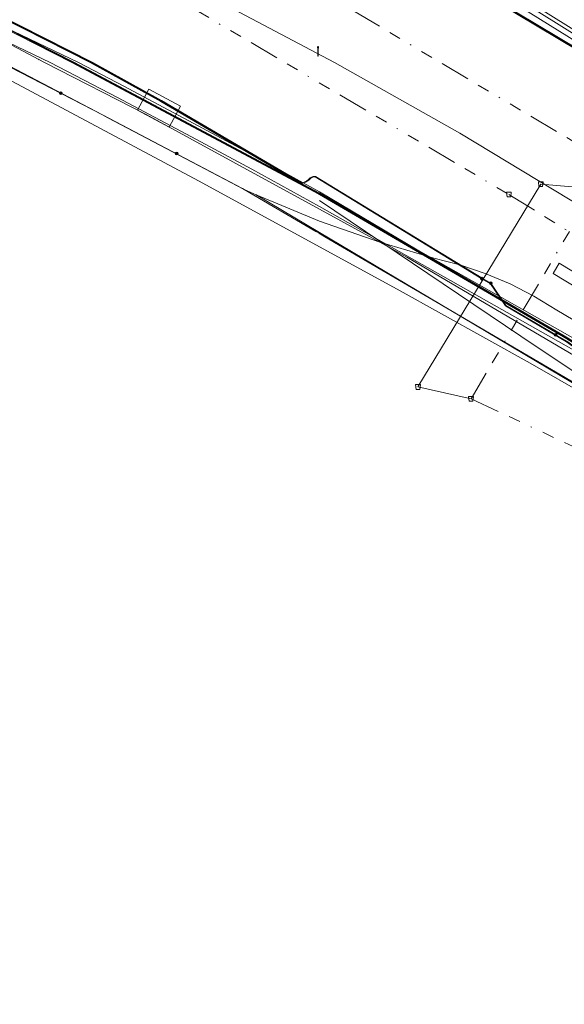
# Model space of a CAD drawing. Header units: metres. Extents: x 151922 to 154458, y 463415 to 464223.
# Tile 120 of 164: x 153975 to 154020, y 463671 to 463754. Entities that reach past the tile are written whole.
import ezdxf
from ezdxf.lldxf.tags import DXFTag

# ---------------------------------------------------------------- set-up
doc = ezdxf.new("R2010")
doc.units = ezdxf.units.M
doc.linetypes.add('RI-OVERIG-SO', pattern=[17, 5, -2, 2, -2, 0, -2, 2, -2])
doc.layers.get('0').update_dxf_attribs({"lineweight": 9})
for name, color, linetype, lineweight in [('B-PV-KL-DATA-G', 90, 'KL-DATA-SO', 9), ('B-PV-KL-DATA_HULPSTUK-S', 90, 'Continuous', 9), ('B-PV-KL-DATA_KABELBED-G', 90, 'Continuous', 9), ('B-PV-KL-ET_HS-G', 10, 'KL-HS-SO', 9), ('B-PV-KL-ET_HS_MANTELBUIS-G', 10, 'Continuous', 9), ('B-PV-KL-ET_LS-G', 190, 'KL-LS-SO', 9), ('B-PV-KL-ET_LS-S', 190, 'Continuous', 9), ('B-PV-KL-ET_LS_KABELBED-G', 190, 'Continuous', 9), ('B-PV-KL-ET_LS_MANTELBUIS-G', 190, 'Continuous', 9), ('B-PV-KL-ET_MS-G', 130, 'KL-MS-SO', 9), ('B-PV-KL-ET_MS_HULPSTUK-S', 130, 'Continuous', 9), ('B-PV-KL-ET_MS_MANTELBUIS-G', 130, 'Continuous', 9), ('B-PV-KL-GAS_HD-G', 30, 'KL-GAS_HD-SO', 9), ('B-PV-KL-GAS_LD-G', 50, 'KL-GAS_LD-SO', 9), ('B-PV-KL-WATER-G', 170, 'KL-WATER-SO', 9), ('B-PV-RI-DRUK-G', 210, 'RI-PERS-SO', 9), ('B-PV-RI-PERSLEIDING_HULPSTUK-S', 210, 'Continuous', 9), ('B-PV-RI-VRIJVERVAL-G', 210, 'RI-OVERIG-SO', 9), ('B-PV-RI-VRIJVERVAL_HULPSTUK-S', 210, 'Continuous', 9)]:
    doc.layers.add(name, color=color, linetype=linetype, lineweight=lineweight)
doc.styles.add('NLCS-ISO', font='txt')
doc.styles.get("Standard").update_dxf_attribs({"font": 'arial.ttf'})
tags = doc.linetypes.add('KL-DATA-SO', pattern='A,4,-1,[101,NLCS.SHX,S=0.5,R=0,X=0,Y=0],-1,4,-1,["D",Standard,S=1,R=0,X=-0.25,Y=-0.5],-1.5', length=12.5).pattern_tags.tags
tags[18] = DXFTag(74, 10)
tags = doc.linetypes.add('KL-GAS_HD-SO', pattern='A,4,-1,[69,NLCS.SHX,S=0.5,R=0,X=0,Y=0],-1,4,-1,["H",Standard,S=1,R=0,X=0,Y=-0.5],-2', length=13).pattern_tags.tags
tags[18] = DXFTag(74, 10)
tags = doc.linetypes.add('KL-GAS_LD-SO', pattern='A,4,-1,[69,NLCS.SHX,S=0.5,R=0,X=0,Y=0],-1,4,-1,["L",Standard,S=1,R=0,X=0.25,Y=-0.5],-2', length=13).pattern_tags.tags
tags[18] = DXFTag(74, 10)
tags = doc.linetypes.add('KL-HS-SO', pattern='A,4,-1,[103,NLCS.SHX,S=0.75,R=0,X=0,Y=0],-1,4,-1,["H",Standard,S=1,R=0,X=0,Y=-0.5],-2', length=13).pattern_tags.tags
tags[18] = DXFTag(74, 10)
tags = doc.linetypes.add('KL-LS-SO', pattern='A,4,-1,[103,NLCS.SHX,S=0.75,R=0,X=0,Y=0],-1,4,-1,["L",Standard,S=1,R=0,X=0,Y=-0.5],-2', length=13).pattern_tags.tags
tags[18] = DXFTag(74, 10)
tags = doc.linetypes.add('KL-MS-SO', pattern='A,4,-1,[103,NLCS.SHX,S=0.75,R=0,X=0,Y=0],-1,4,-1,["M",Standard,S=1,R=0,X=0,Y=-0.5],-2', length=13).pattern_tags.tags
tags[18] = DXFTag(74, 10)
doc.linetypes.add('KL-WATER-SO', pattern='A,7,-0.5,[168,NLCS.SHX,S=0.75,R=0,X=0.75,Y=0],-2', length=9.5)
tags = doc.linetypes.add('RI-PERS-SO', pattern='A,7,-2,["P",Standard,S=1.8,R=0,X=-0.5,Y=-0.9],-2,7,-2,[102,NLCS.SHX,S=1,R=180,X=0,Y=0],-2', length=22).pattern_tags.tags
tags[6] = DXFTag(74, 10)

# ---------------------------------------------------------------- blocks, each defined once
blk = doc.blocks.new('SKL-WTB_HULP_MOF-SO')
at = {"linetype": 'ByBlock', "lineweight": 18}
h = blk.add_hatch(color=0, dxfattribs=at)
h.dxf.hatch_style = 1
h.paths.add_polyline_path([(-0.5625, 0, 1), (0.5625, 0, 1)])
at = {"color": 0, "linetype": 'ByBlock', "lineweight": 18}
blk.add_circle((0, 0), 0.5625, dxfattribs=at)
at = {"color": 0, "linetype": 'ByBlock', "lineweight": 18, "style": 'NLCS-ISO', "flags": 1}
for tag, p in [('TYPE', (1.5, 0)), ('OMSCHRIJVING', (1.5, -3)), ('LABEL', (1.5, -1.5))]:
    blk.add_attdef(tag, p, '', height=1, dxfattribs=at)
blk = doc.blocks.new('SKL-WTB_HULP_OVERIG-SO')
at = {"color": 0, "linetype": 'ByBlock', "lineweight": 18}
for points in [[(-0.14, 0.14), (0.14, -0.14)], [(0.14, 0.14), (-0.14, -0.14)]]:
    blk.add_lwpolyline(points, dxfattribs=at)
at = {"color": 0, "linetype": 'ByBlock', "lineweight": 18, "style": 'NLCS-ISO', "flags": 1}
for tag, p in [('TYPE', (1.5, 0)), ('OMSCHRIJVING', (1.5, -3)), ('LABEL', (1.5, -1.5))]:
    blk.add_attdef(tag, p, '', height=1, dxfattribs=at)
blk = doc.blocks.new('SRI-HULP_AFVOER_OPVANG-SO')
at = {"color": 0, "linetype": 'ByBlock', "lineweight": 18}
blk.add_lwpolyline([(-0.75, -1), (-1, 1), (1, 1), (0.75, -1)], close=True, dxfattribs=at)
at = {"color": 0, "linetype": 'ByBlock', "lineweight": 18, "style": 'NLCS-ISO', "flags": 1}
for tag, p in [('TYPE', (1.5, 0)), ('OMSCHRIJVING', (1.5, -3)), ('LABEL', (1.5, -1.5))]:
    blk.add_attdef(tag, p, '', height=1, dxfattribs=at)
blk = doc.blocks.new('SKL-ET_LS_MAST-SO')
for p, q in [((-0.05, 2.07), (0.05, 2.07)), ((-0.05, -2), (0.05, -2))]:
    blk.add_line(p, q)
for points in [[(-0.18, 1.76), (-0.22, 1.76), (-0.22, 1.84), (-0.18, 1.84), (-0.18, 1.79)], [(-0.18, 1.49), (-0.22, 1.49), (-0.22, 1.57), (-0.18, 1.57), (-0.18, 1.52)], [(-0.18, 1.79), (-0.05, 1.79)], [(-0.18, 1.76), (-0.05, 1.76)], [(-0.18, 1.52), (-0.05, 1.52)], [(-0.18, 1.49), (-0.05, 1.49)], [(-0.05, -2), (-0.05, 2.07)], [(0.05, -2), (0.05, 2.07)], [(0.18, 1.92), (0.05, 1.92)], [(0.18, 1.89), (0.05, 1.89)], [(0.18, 1.66), (0.05, 1.66)], [(0.18, 1.63), (0.05, 1.63)], [(0.18, 1.39), (0.05, 1.39)], [(0.18, 1.36), (0.05, 1.36)], [(0.18, 1.89), (0.22, 1.89), (0.22, 1.97), (0.18, 1.97), (0.18, 1.92)], [(0.18, 1.63), (0.22, 1.63), (0.22, 1.71), (0.18, 1.71), (0.18, 1.66)], [(0.18, 1.36), (0.22, 1.36), (0.22, 1.44), (0.18, 1.44), (0.18, 1.39)]]:
    blk.add_lwpolyline(points)

msp = doc.modelspace()

# ---------------------------------------------------------------- linework, layer by layer
at = {"layer": 'B-PV-KL-DATA-G', "ltscale": 0.5, "flags": 128}
for points in [[(154391.54, 463451.902), (154381.453, 463460.094), (154380.065, 463461.088), (154375.396, 463458.573), (154352.941, 463477.496), (154351.536, 463477.653), (154349.562, 463478.04), (154344.874, 463482.168), (154340.987, 463485), (154329.318, 463494.698), (154325.382, 463499.504), (154309.602, 463510.564), (154296.461, 463520.96), (154277.603, 463535.657), (154262.685, 463546.849), (154259.396, 463549.586), (154250.779, 463556.16), (154243.312, 463562.124), (154214.197, 463583.819), (154210.974, 463592.57), (154209.949, 463595.744), (154210.154, 463597.102), (154209.573, 463599.566), (154202.836, 463604.689), (154174.505, 463625.47), (154168.022, 463630.24), (154143.949, 463647.172), (154125.193, 463660.928), (154112.214, 463669.584), (154104.25, 463674.905), (154082.39, 463689.365), (154064.729, 463701.37), (154060.747, 463704.403), (154048.041, 463706.901), (154046.112, 463708.27), (154037.621, 463713.181), (154027.093, 463719.451), (154017.577, 463724.891), (154006.473, 463731.059), (153989.885, 463740.109), (153970.638, 463750.367), (153956.403, 463757.521), (153944.023, 463763.495), (153931.081, 463769.306), (153908.546, 463779.641), (153901.817, 463782.784), (153888.707, 463789.032), (153878.494, 463793.928), (153873.389, 463795.991), (153868.707, 463797.774), (153864.105, 463797.03), (153863.414, 463795.863), (153858.062, 463785.76), (153854.378, 463779.068), (153853.365, 463778.986), (153849.975, 463778.768), (153834.979, 463787.579), (153837.111, 463792.543), (153879.09, 463902.029), (153877.61, 463904.976), (153877.114, 463905.774)], [(154000, 463738.468), (154018.078, 463726.293), (154022.302, 463723.48), (154043.991, 463710.408), (154045.044, 463709.701), (154045.855, 463709.069), (154047.085, 463708.015), (154048.134, 463707.091), (154049.249, 463706.167), (154050.655, 463705.181), (154051.989, 463704.594), (154053.098, 463704.328), (154053.894, 463704.208), (154056.637, 463703.92), (154057.973, 463703.685), (154058.828, 463703.432), (154060.041, 463702.825), (154078.171, 463690.819), (154086.6, 463685.835), (154108.701, 463670.885), (154128.866, 463658.39), (154144.171, 463647.848), (154147.28, 463645.167), (154167.338, 463630.692), (154243.914, 463575.249), (154258.828, 463564.248)]]:
    msp.add_lwpolyline(points, dxfattribs=at)
at = {"layer": 'B-PV-KL-DATA_KABELBED-G', "ltscale": 0.5, "flags": 128}
for points in [[(153871.226, 463799.243), (153900.931, 463785.258), (153911.376, 463780.341), (153924.494, 463774.308), (153932.302, 463770.718), (153949.895, 463762.416), (153963.747, 463755.173), (153973.566, 463750), (153981.873, 463745.623), (153982.329, 463745.383), (153993.687, 463739.4), (153993.707, 463739.391), (153994.711, 463738.934)], [(153871.226, 463799.243), (153874.25, 463798.593), (153888.847, 463791.819), (153911.066, 463781.508), (153934.416, 463770.951), (153944.19, 463766.393), (153954.457, 463761.603), (153972.082, 463752.6), (153976.55, 463750.245)], [(154070.216, 463722.044), (154065.038, 463725.296), (154051.402, 463733.86), (154025.584, 463750), (154007.088, 463761.563), (154007.073, 463761.573), (154000, 463765.888), (153997.853, 463767.198), (153995.921, 463768.377), (153995.909, 463768.384)], [(153999.992, 463735.706), (153999.675, 463735.892), (153993.707, 463739.391), (153993.565, 463739.474), (153981.873, 463745.623), (153973.355, 463750.005)], [(154040.607, 463712.073), (154040.338, 463712.419), (154039.558, 463713.422), (154037.598, 463715.91), (154007.284, 463733.756), (154005.025, 463734.992), (154000, 463737.74), (153985.529, 463745.655), (153977.029, 463750), (153976.55, 463750.245)], [(153994.711, 463738.934), (153994.714, 463738.933), (154000, 463736.747), (154005.025, 463734.992), (154009.535, 463733.67), (154011.705, 463733.105), (154013.828, 463732.384), (154015.892, 463731.509), (154017.887, 463730.485), (154019.802, 463729.318), (154035.365, 463720.116)], [(154040.607, 463712.073), (154038.326, 463713.024), (154010.955, 463729.284), (154000, 463735.792), (153994.714, 463738.933), (153994.712, 463738.934)], [(153999.992, 463735.706), (154000.426, 463735.453), (154010.955, 463729.284), (154026.625, 463720.103), (154038.224, 463713.307), (154040.338, 463712.419), (154041.441, 463711.956), (154043.358, 463711.151), (154043.853, 463710.95), (154046.652, 463709.813)]]:
    msp.add_lwpolyline(points, dxfattribs=at)
at = {"layer": 'B-PV-KL-ET_HS-G', "ltscale": 0.5, "flags": 128}
for points in [[(154217.325, 463594.831), (154199.464, 463607.851), (154174.772, 463625.744), (154138.46, 463650.947), (154122.54, 463662.087), (154086.172, 463686.18), (154063.405, 463701.058), (154020.381, 463727.137), (154000, 463739.029), (153979.421, 463750), (153959.461, 463760.149), (153937.282, 463770.929), (153921.038, 463778.193), (153909.918, 463783.29), (153863.492, 463805.295), (153845.507, 463815.329), (153833.914, 463821.923), (153804.856, 463836.765), (153777.857, 463851.011), (153726.497, 463876.685), (153698.876, 463888.515), (153630.013, 463912.221), (153545.355, 463937.298), (153500, 463949.418), (153477.115, 463955.58), (153472.948, 463954.084), (153397.664, 463972.899), (153389.981, 463974.891), (153297.059, 464000), (153230.927, 464016.101), (153191.767, 464024.924), (153127.848, 464037.602), (153078.676, 464043.845), (153033.425, 464046.759), (153000, 464048.182), (152986.263, 464048.318), (152908.209, 464046.578), (152854.809, 464040.024), (152781.287, 464027.888), (152749.862, 464020.685), (152720.796, 464013.331), (152657.499, 463993.718), (152622.75, 463979.671), (152593.461, 463966.988), (152549.878, 463945.752), (152535.25, 463937.536), (152520.495, 463929.673), (152449.971, 463971.21), (152420.496, 463991.538), (152405.025, 464000), (152387.805, 464009.876), (152344.535, 464035.351), (152314.733, 464052.864)], [(154217.296, 463594.791), (154199.435, 463607.811), (154174.743, 463625.703), (154138.431, 463650.906), (154122.512, 463662.046), (154086.145, 463686.138), (154063.378, 463701.016), (154020.355, 463727.094), (154000, 463738.971), (153979.315, 463750), (153959.439, 463760.104), (153937.261, 463770.884), (153921.017, 463778.147), (153909.897, 463783.245), (153863.469, 463805.251), (153845.482, 463815.285), (153833.89, 463821.879), (153804.833, 463836.721), (153777.834, 463850.967), (153726.476, 463876.64), (153698.858, 463888.468), (153629.998, 463912.173), (153545.341, 463937.25), (153500, 463949.366), (153477.117, 463955.528), (153472.951, 463954.032), (153397.652, 463972.851), (153389.968, 463974.843), (153296.867, 464000)], [(154217.354, 463594.871), (154199.493, 463607.891), (154174.801, 463625.785), (154138.489, 463650.988), (154122.568, 463662.128), (154086.199, 463686.222), (154063.432, 463701.1), (154020.407, 463727.18), (154000, 463739.087), (153979.528, 463750), (153959.483, 463760.194), (153937.303, 463770.974), (153921.059, 463778.239), (153909.939, 463783.335), (153863.515, 463805.339), (153845.532, 463815.373), (153833.938, 463821.967), (153804.879, 463836.809), (153777.88, 463851.055), (153726.518, 463876.73), (153698.894, 463888.562), (153630.028, 463912.269), (153545.369, 463937.346), (153500, 463949.469), (153477.113, 463955.632), (153472.945, 463954.136), (153397.676, 463972.947), (153389.994, 463974.939), (153297.251, 464000)], [(154091.899, 463706.648), (154082.953, 463712.32), (154069.329, 463721.166), (154050.716, 463732.817), (154043.054, 463737.774), (154031.882, 463744.966), (154006.268, 463760.249), (154000, 463764.04), (153961.755, 463785.934), (153916.983, 463811.242), (153862.878, 463843.113), (153826.961, 463860.893), (153760.604, 463890.243), (153740.935, 463898.288), (153705.939, 463911.794), (153681.28, 463920.86), (153671.137, 463925.078), (153660.195, 463928.519), (153643.017, 463933.701)], [(154092.685, 463706.02), (154082.899, 463712.236), (154069.275, 463721.082), (154050.662, 463732.733), (154043, 463737.69), (154031.83, 463744.88), (154006.216, 463760.163), (154000, 463763.923), (153961.705, 463785.848), (153916.933, 463811.156), (153862.83, 463843.025), (153826.919, 463860.803), (153760.564, 463890.151), (153740.899, 463898.196), (153705.903, 463911.7), (153681.244, 463920.766), (153671.103, 463924.984), (153660.165, 463928.423), (153643.944, 463933.316)], [(154094.797, 463704.682), (154092.3, 463706.335), (154082.926, 463712.278), (154069.302, 463721.124), (154050.689, 463732.775), (154043.027, 463737.732), (154031.856, 463744.923), (154006.242, 463760.206), (154000, 463763.982), (153961.73, 463785.891), (153916.958, 463811.199), (153862.854, 463843.069), (153826.94, 463860.848), (153760.584, 463890.197), (153740.917, 463898.242), (153705.921, 463911.747), (153681.262, 463920.813), (153671.12, 463925.031), (153660.18, 463928.471), (153645.969, 463932.758)]]:
    msp.add_lwpolyline(points, dxfattribs=at)
at = {"layer": 'B-PV-KL-ET_HS_MANTELBUIS-G', "ltscale": 0.5, "flags": 128}
msp.add_lwpolyline([(153984.795, 463746.001), (153987.443, 463744.59), (153988.383, 463746.356), (153985.735, 463747.767), (153984.795, 463746.001)], dxfattribs=at)
at = {"layer": 'B-PV-KL-ET_LS-G', "ltscale": 0.5, "flags": 128}
msp.add_lwpolyline([(154031.715, 463733.081), (154026.124, 463735.395), (154011.715, 463744.08), (154001.233, 463750), (153988.862, 463756.561), (153974.088, 463764.19), (153972.608, 463764.941), (153972.572, 463764.989), (153972.631, 463764.986), (153974.114, 463764.233), (153972.298, 463765.758), (153966.025, 463768.219), (153946.67, 463777.691), (153945.69, 463778.149), (153929.263, 463787.193), (153927.842, 463788.174), (153919.67, 463791.946), (153919.242, 463791.008), (153919.191, 463790.954), (153919.197, 463791.029), (153919.625, 463791.967), (153912.72, 463795.154), (153891.876, 463804.607)], dxfattribs=at)
at = {"layer": 'B-PV-KL-ET_LS_KABELBED-G', "ltscale": 0.5, "flags": 128}
msp.add_lwpolyline([(154037.123, 463722.895), (154036.606, 463722.039), (154019.485, 463732.377), (154020.002, 463733.233), (154037.123, 463722.895)], dxfattribs=at)
at = {"layer": 'B-PV-KL-ET_LS_MANTELBUIS-G', "ltscale": 0.5, "flags": 128}
msp.add_lwpolyline([(153984.795, 463746.001), (153987.443, 463744.59), (153988.383, 463746.356), (153985.735, 463747.767), (153984.795, 463746.001)], dxfattribs=at)
at = {"layer": 'B-PV-KL-ET_MS-G', "ltscale": 0.5, "flags": 128}
for points in [[(154014.293, 463731.569), (154013.559, 463731.992), (153999.644, 463740.487), (153999.454, 463740.481), (153999.363, 463740.454), (153999.202, 463740.354), (153999.034, 463740.186), (153998.918, 463740.102), (153998.657, 463739.985), (153998.517, 463739.954), (153986.792, 463746.824), (153981.078, 463750), (153958.651, 463761.366), (153919.49, 463778.822), (153919.44, 463778.899), (153915.288, 463780.75), (153912.929, 463782.229), (153912.752, 463782.281), (153874.483, 463800.752), (153854.512, 463810.658), (153835.666, 463820.997), (153835.261, 463821.408), (153834.947, 463821.893), (153834.738, 463822.431), (153834.641, 463823), (153834.66, 463823.577), (153856.62, 463863.493), (153869.691, 463883.022), (153883.168, 463904.379)], [(153845.696, 463815.38), (153854.466, 463810.57), (153874.439, 463800.662), (153912.704, 463782.193), (153915.228, 463780.612), (153958.61, 463761.275), (153980.854, 463750), (153986.742, 463746.738), (154000, 463738.969), (154027.046, 463723.66)], [(153915.248, 463780.658), (153958.631, 463761.32), (153980.966, 463750), (153986.767, 463746.781), (153998.507, 463739.902), (153998.668, 463739.936), (153998.821, 463739.993), (153998.964, 463740.072), (153999.093, 463740.171), (153999.276, 463740.349), (153999.356, 463740.396), (153999.534, 463740.442), (153999.626, 463740.439), (154013.534, 463731.948)], [(154212.595, 463597.285), (154167.309, 463630.652), (154147.249, 463645.128), (154144.14, 463647.808), (154128.838, 463658.349), (154108.674, 463670.843), (154086.573, 463685.793), (154078.144, 463690.777), (154059.98, 463702.805), (154038.6, 463713.667), (154020.598, 463726.685), (154015.505, 463729.67), (154014.258, 463731.531), (154013.534, 463731.948)], [(154019.704, 463727.267), (154015.54, 463729.707), (154014.293, 463731.569)], [(154214.306, 463596.301), (154212.623, 463597.327), (154167.338, 463630.692), (154147.28, 463645.167), (154144.171, 463647.848), (154128.866, 463658.39), (154108.701, 463670.885), (154086.6, 463685.835), (154078.171, 463690.819), (154060.003, 463702.85), (154038.623, 463713.712), (154020.625, 463726.727), (154019.704, 463727.267)]]:
    msp.add_lwpolyline(points, dxfattribs=at)
at = {"layer": 'B-PV-KL-ET_MS_MANTELBUIS-G', "ltscale": 0.5, "flags": 128}
msp.add_lwpolyline([(153984.795, 463746.001), (153987.443, 463744.59), (153988.383, 463746.356), (153985.735, 463747.767), (153984.795, 463746.001)], dxfattribs=at)
at = {"layer": 'B-PV-KL-GAS_HD-G', "ltscale": 0.5, "flags": 128}
msp.add_lwpolyline([(153870.515, 463802.509), (153877.2, 463799.231), (153979.873, 463750), (153983.65, 463748.019), (153989.449, 463744.936), (153994.541, 463742.19), (154000, 463739.202), (154035.121, 463718.336), (154047.218, 463711.186), (154051.467, 463711.043), (154076.343, 463695.081)], dxfattribs=at)
at = {"layer": 'B-PV-KL-GAS_LD-G', "ltscale": 0.5, "flags": 128}
for points in [[(153870.712, 463801.299), (153876.76, 463798.333), (153977.512, 463750), (153983.129, 463747.065), (153988.873, 463744.017), (153994.328, 463741.078), (154000, 463737.977), (154047.813, 463710.966), (154049.8, 463711.445), (154050.006, 463711.307)], [(154001.238, 463764.568), (154006.915, 463761.318), (154047.266, 463736.132)]]:
    msp.add_lwpolyline(points, dxfattribs=at)
at = {"layer": 'B-PV-KL-WATER-G', "ltscale": 0.5, "flags": 128}
msp.add_lwpolyline([(154069.746, 463721.769), (154065.504, 463724.358), (154017.402, 463754.211)], dxfattribs=at)
at = {"layer": 'B-PV-RI-DRUK-G', "ltscale": 0.5, "flags": 128}
for points in [[(154018.46, 463739.84), (154008.21, 463722.91)], [(154030.7, 463738.8), (154018.46, 463739.84)], [(154008.21, 463722.91), (154012.64, 463721.92)]]:
    msp.add_lwpolyline(points, dxfattribs=at)
at = {"layer": 'B-PV-RI-VRIJVERVAL-G', "ltscale": 0.5, "flags": 128}
for points in [[(153972.06, 463764.75), (154015.8, 463738.97)], [(154002.84, 463754.29), (154024.2, 463741.6)], [(154012.64, 463721.92), (154024.2, 463741.6)], [(154015.8, 463738.97), (154061.86, 463710.6)], [(154012.64, 463721.92), (154052.1, 463703.5)]]:
    msp.add_lwpolyline(points, dxfattribs=at)

# ---------------------------------------------------------------- block references
at = {"layer": 'B-PV-KL-DATA_HULPSTUK-S', "xscale": 0.2, "yscale": 0.2, "zscale": 0.2}
for name, p in [('SKL-WTB_HULP_OVERIG-SO', (153976.55, 463750.245)), ('SKL-WTB_HULP_OVERIG-SO', (153976.55, 463750.245)), ('SKL-WTB_HULP_MOF-SO', (153978.396, 463747.422)), ('SKL-WTB_HULP_MOF-SO', (153988.066, 463742.386)), ('SKL-WTB_HULP_OVERIG-SO', (153994.711, 463738.934)), ('SKL-WTB_HULP_OVERIG-SO', (153994.711, 463738.934)), ('SKL-WTB_HULP_OVERIG-SO', (153994.712, 463738.934)), ('SKL-WTB_HULP_OVERIG-SO', (153999.992, 463735.706)), ('SKL-WTB_HULP_OVERIG-SO', (153999.992, 463735.706))]:
    msp.add_blockref(name, p, dxfattribs=at)
at = {"layer": 'B-PV-KL-ET_LS-S', "xscale": 0.2, "yscale": 0.2, "zscale": 0.2}
msp.add_blockref('SKL-ET_LS_MAST-SO', (153999.868, 463750.92), dxfattribs=at)
at = {"layer": 'B-PV-KL-ET_MS_HULPSTUK-S', "xscale": 0.2, "yscale": 0.2, "zscale": 0.2}
for p in [(154013.534, 463731.948), (154014.293, 463731.569), (154019.704, 463727.267)]:
    msp.add_blockref('SKL-WTB_HULP_MOF-SO', p, dxfattribs=at)
at = {"layer": 'B-PV-RI-PERSLEIDING_HULPSTUK-S', "xscale": 0.2, "yscale": 0.2, "zscale": 0.2}
for p in [(154018.46, 463739.84), (154008.21, 463722.91), (154012.64, 463721.92), (154012.64, 463721.92)]:
    msp.add_blockref('SRI-HULP_AFVOER_OPVANG-SO', p, dxfattribs=at)
at = {"layer": 'B-PV-RI-VRIJVERVAL_HULPSTUK-S', "xscale": 0.2, "yscale": 0.2, "zscale": 0.2}
for p in [(154015.8, 463738.97), (154012.64, 463721.92), (154012.64, 463721.92)]:
    msp.add_blockref('SRI-HULP_AFVOER_OPVANG-SO', p, dxfattribs=at)

doc.saveas('drawing.dxf')
